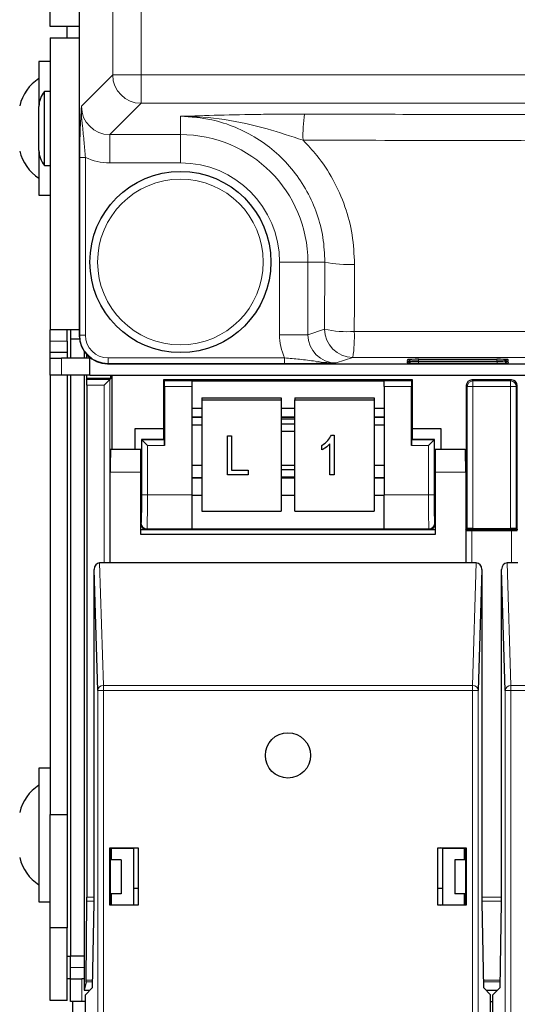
# Model space of a CAD drawing. Header units: millimetres. Extents: x 5 to 418, y 2 to 292.
# Tile 4 of 53: x 54 to 65, y 117 to 139. Entities that reach past the tile are written whole.
import ezdxf

# ---------------------------------------------------------------- set-up
doc = ezdxf.new("R2010")
doc.units = ezdxf.units.MM

msp = doc.modelspace()

# ---------------------------------------------------------------- linework, layer by layer
at = {"color": 7, "linetype": 'Continuous', "lineweight": 25}
for p, q in [((55.4576, 214.5853), (55.4576, 131.8449)), ((54.8168, 138.6651), (54.8168, 209.9151)), ((55.4576, 138.6651), (54.8168, 138.6651)), ((55.1918, 138.4151), (55.1918, 138.6651)), ((54.8168, 138.4151), (54.8168, 131.9651)), ((54.8168, 138.4151), (55.4576, 138.4151)), ((54.8168, 137.8901), (54.5668, 137.8901)), ((54.5668, 137.8901), (54.5668, 136.9006)), ((54.8168, 137.2313), (54.6918, 137.2313)), ((54.6918, 137.0625), (54.6918, 137.2313)), ((54.6918, 135.5988), (54.6918, 137.0625)), ((54.5668, 136.8002), (54.5668, 136.9006)), ((54.5668, 135.9295), (54.5668, 136.8002)), ((54.5668, 135.9295), (54.5668, 134.9401)), ((54.6918, 135.5988), (54.8168, 135.5988)), ((54.5668, 134.9401), (54.8168, 134.9401)), ((55.4576, 131.9651), (54.8168, 131.9651)), ((54.8168, 131.7151), (54.8168, 131.9651)), ((55.1918, 131.7151), (55.1918, 131.9651)), ((55.2668, 131.9651), (55.2668, 131.7651)), ((55.4628, 131.7651), (55.2668, 131.7651)), ((55.2668, 131.7651), (55.2668, 131.3401)), ((55.4576, 131.8449), (55.4576, 131.8449)), ((54.8168, 131.4651), (54.8168, 131.7151)), ((55.1918, 131.7151), (55.1918, 131.4651)), ((55.1918, 131.4651), (54.8168, 131.4651)), ((54.8168, 131.3401), (54.8168, 131.4651)), ((54.8168, 130.9651), (54.8168, 131.3401)), ((54.8168, 131.3401), (55.0668, 131.3401)), ((55.6918, 131.3401), (55.0668, 131.3401)), ((55.1918, 131.4651), (55.1918, 131.3401)), ((55.5668, 131.4923), (55.5668, 131.3401)), ((55.6153, 131.4302), (55.6153, 131.3401)), ((55.6918, 130.9651), (55.6918, 131.3575)), ((62.9532, 131.3174), (64.6804, 131.3174)), ((56.0828, 131.2203), (95.5324, 131.2203)), ((62.9509, 131.2738), (64.6827, 131.2738)), ((64.9141, 131.271), (64.916, 131.2709)), ((55.0668, 130.9651), (54.8168, 130.9651)), ((54.8168, 130.9651), (54.8168, 121.2651)), ((55.6918, 130.9651), (55.0668, 130.9651)), ((55.1918, 130.9651), (55.1918, 121.2651)), ((55.2668, 130.9651), (55.2668, 118.1401)), ((55.5668, 130.9651), (55.5668, 117.3901)), ((55.6153, 130.9651), (55.6153, 130.8901)), ((55.6153, 130.8901), (55.6208, 130.8682)), ((56.1533, 130.8901), (55.6153, 130.8901)), ((55.6918, 130.9651), (97.1418, 130.9651)), ((56.1314, 130.8682), (56.0064, 130.7432)), ((56.1314, 130.8682), (56.1533, 130.8901)), ((56.1533, 130.8901), (56.1533, 130.9651)), ((56.1793, 130.9651), (56.1793, 129.3228)), ((57.3168, 130.8617), (57.3168, 129.7877)), ((57.3386, 130.8398), (57.3168, 130.8617)), ((62.8168, 130.8617), (57.3168, 130.8617)), ((62.7949, 130.8398), (62.8168, 130.8617)), ((62.8168, 129.7877), (62.8168, 130.8617)), ((65.0043, 130.8617), (64.1293, 130.8617)), ((55.6213, 130.7432), (55.6213, 119.4418)), ((57.3408, 130.7149), (57.3408, 129.4149)), ((57.9418, 130.8421), (62.1918, 130.8421)), ((57.9418, 130.8421), (57.9418, 130.8398)), ((57.9418, 130.8398), (57.9418, 130.7149)), ((57.9418, 130.7149), (57.9418, 128.3227)), ((62.1918, 130.8421), (62.1918, 130.8398)), ((62.1918, 130.7149), (62.1918, 130.8398)), ((62.1918, 130.7149), (62.1918, 128.3227)), ((62.7928, 129.4149), (62.7928, 130.7149)), ((64.0043, 130.7367), (64.0043, 127.5617)), ((65.1293, 127.5617), (65.1293, 130.7367)), ((58.1668, 130.4682), (59.9168, 130.4682)), ((58.1668, 130.4682), (58.1668, 130.4247)), ((59.9168, 130.4682), (59.9168, 130.4247)), ((60.2168, 130.4682), (61.9668, 130.4682)), ((60.2168, 130.4682), (60.2168, 130.4247)), ((61.9668, 130.4682), (61.9668, 130.4247)), ((57.9418, 130.2421), (58.1668, 130.2421)), ((58.1668, 130.4247), (59.9168, 130.4247)), ((58.1668, 130.4247), (58.1668, 127.9627)), ((59.9168, 130.4247), (59.9168, 127.9627)), ((59.9168, 130.2421), (60.2168, 130.2421)), ((60.2168, 130.4247), (61.9668, 130.4247)), ((60.2168, 127.9627), (60.2168, 130.4247)), ((61.9668, 130.4247), (61.9668, 127.9627)), ((61.9668, 130.2421), (62.1918, 130.2421)), ((57.9418, 130.0416), (58.1668, 130.0416)), ((59.9168, 130.0416), (60.2168, 130.0416)), ((60.2168, 129.9959), (59.9168, 129.9959)), ((61.9668, 130.0416), (62.1918, 130.0416)), ((56.6918, 129.7877), (57.3168, 129.7877)), ((56.6918, 129.3228), (56.6918, 129.7877)), ((57.3168, 129.7877), (57.3168, 129.5617)), ((57.9418, 129.8694), (58.1668, 129.8694)), ((60.2168, 129.8819), (59.9168, 129.8819)), ((61.9668, 129.8694), (62.1918, 129.8694)), ((62.8168, 129.5617), (62.8168, 129.7877)), ((62.8168, 129.7877), (63.4418, 129.7877)), ((63.4418, 129.7877), (63.4418, 129.3228)), ((57.3386, 129.5398), (57.3168, 129.5617)), ((57.3168, 129.5617), (57.3168, 129.5438)), ((58.7298, 129.6295), (58.8207, 129.6295)), ((58.7298, 129.629), (58.7298, 129.6295)), ((58.7298, 129.629), (58.8207, 129.629)), ((58.7298, 128.7673), (58.7298, 129.629)), ((58.8207, 129.629), (58.8207, 129.6295)), ((58.8207, 129.629), (58.8207, 128.8681)), ((59.9168, 129.7282), (60.2168, 129.7282)), ((61.0264, 129.6407), (61.0854, 129.6407)), ((61.0264, 129.6402), (61.0264, 129.6407)), ((61.0264, 129.6402), (61.0854, 129.6402)), ((61.0854, 129.6402), (61.0854, 129.6407)), ((61.0854, 129.6402), (61.0854, 128.7673)), ((62.7949, 129.5398), (62.8168, 129.5617)), ((62.8168, 129.5438), (62.8168, 129.5617)), ((57.3168, 129.5438), (56.8347, 129.5438)), ((56.8386, 129.5398), (56.8347, 129.5438)), ((56.8347, 129.5438), (56.8347, 128.8228)), ((56.9636, 129.4149), (56.8386, 129.5398)), ((60.8127, 129.4164), (60.8127, 129.4168)), ((60.8127, 129.3157), (60.8127, 129.4164)), ((60.9945, 128.7673), (60.9945, 129.45)), ((63.2989, 129.5438), (62.8168, 129.5438)), ((63.2949, 129.5398), (63.1699, 129.4149)), ((63.2949, 129.5398), (63.2989, 129.5438)), ((63.2989, 128.8228), (63.2989, 129.5438)), ((56.8168, 129.3228), (56.1505, 129.3228)), ((56.8347, 129.3228), (56.8168, 129.3228)), ((56.8168, 128.8228), (56.8168, 129.3228)), ((63.3168, 129.3228), (63.2989, 129.3228)), ((63.9831, 129.3228), (63.3168, 129.3228)), ((63.3168, 129.3228), (63.3168, 128.8228)), ((58.1668, 128.9713), (57.9418, 128.9713)), ((60.2168, 128.9713), (59.9168, 128.9713)), ((62.1918, 128.9713), (61.9668, 128.9713)), ((56.1418, 126.8228), (56.1418, 128.8228)), ((56.8168, 127.4478), (56.8168, 128.8228)), ((58.1668, 128.7013), (57.9418, 128.7013)), ((59.1843, 128.7673), (58.7298, 128.7673)), ((58.8207, 128.8685), (59.1843, 128.8685)), ((58.8207, 128.8681), (59.1843, 128.8681)), ((59.1843, 128.8681), (59.1843, 128.8685)), ((59.1843, 128.8681), (59.1843, 128.7673)), ((60.2168, 128.8763), (59.9168, 128.8763)), ((59.9168, 128.7226), (60.2168, 128.7226)), ((60.2168, 128.7013), (59.9168, 128.7013)), ((61.0854, 128.7673), (60.9945, 128.7673)), ((62.1918, 128.7013), (61.9668, 128.7013)), ((63.3168, 128.8228), (63.3168, 127.4478)), ((63.9918, 128.8228), (63.9918, 126.8228)), ((56.8168, 128.3228), (56.8259, 128.3228)), ((57.9418, 128.3227), (57.9418, 127.5728)), ((57.9418, 128.3185), (58.1668, 128.3185)), ((59.9168, 128.3185), (60.2168, 128.3185)), ((61.9668, 128.3185), (62.1918, 128.3185)), ((62.1918, 127.5728), (62.1918, 128.3227)), ((63.3076, 128.3228), (63.3168, 128.3228)), ((58.1668, 127.9627), (59.9168, 127.9627)), ((60.2168, 127.9627), (61.9668, 127.9627)), ((56.8168, 127.5617), (56.9418, 127.5617)), ((63.3168, 127.4478), (56.8168, 127.4478)), ((56.9418, 127.5617), (63.1918, 127.5617)), ((57.9418, 127.5728), (57.9418, 127.5713)), ((57.9418, 127.5713), (62.1918, 127.5713)), ((62.1918, 127.5728), (62.1918, 127.5713)), ((63.1918, 127.5617), (63.3168, 127.5617)), ((63.9918, 127.5617), (64.0043, 127.5617)), ((64.0021, 127.5398), (63.9918, 127.5502)), ((64.0261, 127.5836), (64.0043, 127.5617)), ((64.0043, 127.5617), (65.1293, 127.5617)), ((64.1271, 127.5377), (65.0064, 127.5377)), ((64.1511, 127.5857), (64.9824, 127.5857)), ((65.1074, 127.5836), (65.1293, 127.5617)), ((65.1293, 127.5617), (65.1418, 127.5617)), ((56.1418, 126.8228), (55.9077, 126.8228)), ((63.9918, 126.8228), (56.1418, 126.8228)), ((64.2259, 126.8228), (63.9918, 126.8228)), ((65.1418, 126.8228), (64.9077, 126.8228)), ((55.8646, 124.0083), (55.7838, 126.6798)), ((55.7838, 119.3228), (55.7838, 126.6798)), ((64.3498, 126.6798), (64.269, 124.0083)), ((64.3498, 126.6798), (64.3498, 119.3228)), ((64.8646, 124.0083), (64.7838, 126.6798)), ((64.7838, 119.3228), (64.7838, 126.6798)), ((54.8168, 122.2901), (54.5668, 122.2901)), ((54.5668, 122.2901), (54.5668, 119.3401)), ((54.8168, 121.2651), (55.1918, 121.2651)), ((54.8168, 118.7651), (54.8168, 121.2651)), ((55.1918, 121.2651), (55.1918, 118.7651)), ((56.1318, 120.5328), (56.1401, 120.5245)), ((56.1318, 120.5328), (56.7568, 120.5328)), ((56.1318, 119.2628), (56.1318, 120.5328)), ((56.1418, 120.5245), (56.1401, 120.5245)), ((56.1401, 120.5245), (56.1401, 119.3228)), ((56.1418, 120.5245), (56.1673, 120.522)), ((56.1537, 120.5151), (56.1613, 120.5226)), ((56.1537, 120.5151), (56.1537, 120.2651)), ((56.1673, 120.522), (56.6543, 120.5228)), ((56.1673, 120.2651), (56.1673, 120.522)), ((56.6543, 120.5228), (56.6999, 120.532)), ((56.6543, 120.5228), (56.6543, 119.2728)), ((56.6999, 120.532), (56.7559, 120.532)), ((56.7568, 120.5328), (56.7559, 120.532)), ((56.7559, 120.532), (56.7559, 119.2637)), ((56.7568, 120.5328), (56.7568, 119.2628)), ((63.3768, 120.5328), (64.0018, 120.5328)), ((63.3768, 119.2628), (63.3768, 120.5328)), ((63.3768, 120.5328), (63.3777, 120.532)), ((63.3777, 119.2637), (63.3777, 120.532)), ((63.3777, 120.532), (63.4337, 120.532)), ((63.4793, 120.5228), (63.4337, 120.532)), ((63.4793, 120.5228), (63.9663, 120.522)), ((63.4793, 120.5228), (63.4793, 119.2728)), ((63.9918, 120.5245), (63.9663, 120.522)), ((63.9663, 120.2651), (63.9663, 120.522)), ((63.9723, 120.5226), (63.9798, 120.5151)), ((63.9798, 120.2651), (63.9798, 120.5151)), ((63.9935, 120.5245), (63.9918, 120.5245)), ((64.0018, 120.5328), (63.9935, 120.5245)), ((63.9935, 119.3228), (63.9935, 120.5245)), ((64.0018, 120.5328), (64.0018, 119.2628)), ((56.3793, 120.2651), (56.1401, 120.2651)), ((56.3793, 120.2651), (56.3793, 119.5151)), ((63.7543, 120.2651), (63.7543, 119.5151)), ((63.9935, 120.2651), (63.7543, 120.2651)), ((56.6543, 119.6401), (56.7559, 119.6401)), ((63.3777, 119.6401), (63.4793, 119.6401)), ((54.5668, 119.3401), (54.8168, 119.3401)), ((55.6136, 117.6123), (55.6212, 119.3534)), ((56.3793, 119.5151), (56.1401, 119.5151)), ((56.1537, 119.5151), (56.1537, 119.2723)), ((56.1673, 119.2737), (56.1673, 119.5151)), ((63.9935, 119.5151), (63.7543, 119.5151)), ((63.9663, 119.2737), (63.9663, 119.5151)), ((63.9798, 119.2723), (63.9798, 119.5151)), ((55.7511, 117.4478), (55.7838, 119.3228)), ((56.1318, 119.2628), (56.1402, 119.2712)), ((56.7568, 119.2628), (56.1318, 119.2628)), ((56.1401, 119.3228), (56.1402, 119.2712)), ((56.1402, 119.2712), (56.1427, 119.2712)), ((56.1673, 119.2737), (56.1427, 119.2712)), ((56.1673, 119.2737), (56.6543, 119.2728)), ((56.6999, 119.2637), (56.6543, 119.2728)), ((56.7559, 119.2637), (56.6999, 119.2637)), ((56.7568, 119.2628), (56.7559, 119.2637)), ((63.3768, 119.2628), (63.3777, 119.2637)), ((64.0018, 119.2628), (63.3768, 119.2628)), ((63.4337, 119.2637), (63.3777, 119.2637)), ((63.4337, 119.2637), (63.4793, 119.2728)), ((63.4793, 119.2728), (63.9663, 119.2737)), ((63.9663, 119.2737), (63.9909, 119.2712)), ((63.9909, 119.2712), (63.9934, 119.2712)), ((63.9934, 119.2712), (63.9935, 119.3228)), ((64.0018, 119.2628), (63.9934, 119.2712)), ((64.3498, 119.3228), (64.3825, 117.4478)), ((64.7511, 117.4478), (64.7838, 119.3228)), ((55.1918, 118.7651), (54.8168, 118.7651)), ((54.8168, 117.1651), (54.8168, 118.7651)), ((55.1918, 117.1651), (55.1918, 118.7651)), ((55.1918, 118.1401), (55.2668, 118.1401)), ((55.5668, 118.1401), (55.2668, 118.1401)), ((55.2668, 117.8901), (55.2668, 118.1401)), ((55.2668, 117.6401), (55.2668, 117.8901)), ((55.2668, 117.6401), (55.1918, 117.6401)), ((55.2668, 117.1401), (55.2668, 117.6401)), ((55.2668, 117.6401), (55.5168, 117.6401)), ((55.5668, 117.6401), (55.5168, 117.6401)), ((55.6132, 117.5757), (55.5668, 117.3901)), ((55.5668, 117.3901), (55.6933, 117.3901)), ((55.5918, 117.2886), (55.7511, 117.4478)), ((64.3825, 117.4478), (64.5418, 117.2886)), ((64.4403, 117.3901), (64.6933, 117.3901)), ((64.5918, 117.2886), (64.7511, 117.4478)), ((55.5918, 100.6979), (55.5918, 117.2886)), ((64.5418, 100.6979), (64.5418, 117.2886)), ((64.5918, 100.6979), (64.5918, 117.2886)), ((55.1918, 117.1651), (54.8168, 117.1651)), ((55.5168, 117.1401), (55.2668, 117.1401)), ((55.3168, 108.6518), (55.3168, 117.1401)), ((55.5918, 117.1401), (55.5168, 117.1401)), ((64.5418, 117.1401), (64.5918, 117.1401))]:
    msp.add_line(p, q, dxfattribs=at)
at = {"color": 7, "linetype": 'Continuous', "lineweight": 18}
for p, q in [((55.4576, 214.5853), (55.4576, 131.8449)), ((56.1969, 137.5943), (56.1969, 214.339)), ((56.821, 214.339), (56.821, 137.5943)), ((55.5056, 136.903), (56.1969, 137.5943)), ((56.821, 137.5943), (56.1969, 137.5943)), ((56.821, 137.5943), (56.821, 136.9701)), ((56.821, 137.5943), (96.5626, 137.5943)), ((56.821, 136.9701), (56.1297, 136.2789)), ((96.5626, 136.9701), (56.821, 136.9701)), ((57.6918, 136.682), (57.6918, 136.2789)), ((56.1297, 136.2789), (57.6918, 136.2789)), ((56.1297, 136.2789), (56.1297, 135.6547)), ((57.6918, 136.2789), (57.6918, 135.6547)), ((55.4683, 131.8484), (55.4683, 135.7757)), ((55.4683, 135.7757), (55.5932, 135.7757)), ((55.5932, 135.7757), (55.5932, 131.8484)), ((57.6918, 135.6547), (56.1297, 135.6547)), ((59.8814, 131.8608), (59.8814, 133.4651)), ((60.5056, 133.4651), (59.8814, 133.4651)), ((60.8815, 133.4651), (60.5056, 133.4651)), ((60.5056, 133.4651), (60.5056, 131.8608)), ((60.875, 131.9839), (60.8815, 133.4651)), ((60.5056, 131.8608), (60.875, 131.9839)), ((55.4576, 131.8449), (55.4683, 131.8484)), ((55.4683, 131.8484), (55.5932, 131.8484)), ((60.5056, 131.8608), (59.8814, 131.8608)), ((54.8168, 131.7151), (55.1918, 131.7151)), ((55.0668, 131.3401), (55.0668, 130.9651)), ((56.0934, 131.2238), (56.0934, 131.3488)), ((56.0934, 131.3488), (59.9913, 131.3488)), ((59.9913, 131.2238), (59.9913, 131.3488)), ((61.4992, 131.359), (61.132, 131.2367)), ((62.7017, 131.2829), (62.7033, 131.3131)), ((62.7241, 131.3148), (62.7033, 131.3131)), ((62.9511, 131.2785), (62.9511, 131.3174)), ((64.6824, 131.2785), (64.6824, 131.3174)), ((64.9303, 131.3131), (64.9095, 131.3148)), ((64.9303, 131.3131), (64.9319, 131.2829)), ((56.0934, 131.2238), (56.0828, 131.2203)), ((59.9913, 131.2238), (56.0934, 131.2238)), ((62.6994, 131.2392), (62.701, 131.2695)), ((62.7218, 131.2712), (62.701, 131.2695)), ((62.9489, 131.2349), (62.9489, 131.2738)), ((64.6847, 131.2349), (62.9489, 131.2349)), ((64.6824, 131.2785), (62.9511, 131.2785)), ((64.6847, 131.2349), (64.6847, 131.2738)), ((64.9326, 131.2695), (64.9118, 131.2712)), ((64.9326, 131.2695), (64.9341, 131.2392)), ((55.6208, 130.8682), (56.1314, 130.8682)), ((56.1314, 130.8682), (56.1314, 126.8228)), ((64.1293, 130.8617), (64.1511, 130.8398)), ((64.9824, 130.8398), (65.0043, 130.8617)), ((56.0064, 130.7432), (55.6213, 130.7432)), ((56.0064, 126.8228), (56.0064, 130.7432)), ((57.3386, 130.8398), (57.9418, 130.8398)), ((57.9418, 130.7149), (57.3408, 130.7149)), ((62.1918, 130.8398), (62.7949, 130.8398)), ((62.7928, 130.7149), (62.1918, 130.7149)), ((64.0261, 130.7149), (64.0043, 130.7367)), ((64.0261, 127.5836), (64.0261, 130.7149)), ((64.0261, 130.7149), (64.1511, 130.7149)), ((64.1511, 130.7149), (64.1511, 130.8398)), ((64.1511, 130.8398), (64.9824, 130.8398)), ((64.9824, 130.7149), (64.1511, 130.7149)), ((64.1511, 130.7149), (64.1511, 127.5857)), ((64.9824, 130.7149), (64.9824, 130.8398)), ((64.9824, 127.5857), (64.9824, 130.7149)), ((64.9824, 130.7149), (65.1074, 130.7149)), ((65.1293, 130.7367), (65.1074, 130.7149)), ((65.1074, 130.7149), (65.1074, 127.5836)), ((57.9418, 130.0446), (58.1668, 130.0446)), ((59.9168, 130.0446), (60.2168, 130.0446)), ((61.9668, 130.0446), (62.1918, 130.0446)), ((56.8386, 129.5398), (57.3386, 129.5398)), ((56.8386, 128.3227), (56.8386, 129.5398)), ((56.9636, 129.4149), (56.9636, 128.3227)), ((57.3408, 129.4149), (56.9636, 129.4149)), ((63.1699, 129.4149), (62.7928, 129.4149)), ((62.7949, 129.5398), (63.2949, 129.5398)), ((63.1699, 128.3227), (63.1699, 129.4149)), ((63.2949, 129.5398), (63.2949, 128.3227)), ((56.8168, 128.8228), (56.1418, 128.8228)), ((57.9418, 128.6896), (58.1668, 128.6896)), ((59.9168, 128.6896), (60.2168, 128.6896)), ((61.9668, 128.6896), (62.1918, 128.6896)), ((63.9918, 128.8228), (63.3168, 128.8228)), ((56.9636, 128.3227), (56.8386, 128.3227)), ((56.9636, 128.3227), (57.9418, 128.3227)), ((62.1918, 128.3227), (63.1699, 128.3227)), ((63.2949, 128.3227), (63.1699, 128.3227)), ((56.8168, 127.6867), (56.8279, 127.6978)), ((63.3056, 127.6978), (63.3168, 127.6867)), ((56.9529, 127.5728), (56.9418, 127.5617)), ((57.9418, 127.5728), (56.9529, 127.5728)), ((63.1807, 127.5728), (62.1918, 127.5728)), ((63.1918, 127.5617), (63.1807, 127.5728)), ((64.0021, 126.8228), (64.0021, 127.5398)), ((64.1271, 127.5377), (64.1271, 126.8228)), ((65.0064, 126.8228), (65.0064, 127.5377)), ((55.9077, 126.8228), (55.9895, 124.1165)), ((64.144, 124.1165), (64.2259, 126.8228)), ((64.9077, 126.8228), (64.9895, 124.1165)), ((55.8646, 100.4251), (55.8646, 124.0083)), ((55.9895, 124.0083), (55.8646, 124.0083)), ((55.9895, 124.0083), (55.9895, 124.1165)), ((55.9895, 124.1165), (64.144, 124.1165)), ((55.9895, 124.0083), (55.9895, 100.4251)), ((64.144, 124.0083), (55.9895, 124.0083)), ((64.144, 124.0083), (64.144, 124.1165)), ((64.144, 100.4251), (64.144, 124.0083)), ((64.144, 124.0083), (64.269, 124.0083)), ((64.269, 124.0083), (64.269, 100.4251)), ((64.9895, 124.0083), (64.8646, 124.0083)), ((64.8646, 100.4251), (64.8646, 124.0083)), ((64.9895, 124.0083), (64.9895, 124.1165)), ((64.9895, 124.1165), (73.144, 124.1165)), ((64.9895, 124.0083), (64.9895, 100.4251)), ((73.144, 124.0083), (64.9895, 124.0083)), ((55.7838, 119.3534), (55.6212, 119.3534)), ((55.6213, 119.4418), (55.7838, 119.4418)), ((64.3498, 119.4418), (64.7838, 119.4418)), ((64.7838, 119.3534), (64.3498, 119.3534)), ((55.2668, 117.8901), (55.5668, 117.8901)), ((55.5168, 117.6401), (55.5168, 117.1401)), ((55.6136, 117.6123), (55.7539, 117.6123)), ((64.3796, 117.6123), (64.7539, 117.6123)), ((55.7533, 117.5757), (55.6132, 117.5757)), ((64.7533, 117.5757), (64.3803, 117.5757))]:
    msp.add_line(p, q, dxfattribs=at)
at = {"color": 7, "linetype": 'Continuous', "lineweight": 25}
for centre, radius in [((57.6918, 133.4651), 2), ((60.0668, 122.5728), 0.5)]:
    msp.add_circle(centre, radius, dxfattribs=at)
at = {"color": 7, "linetype": 'Continuous', "lineweight": 18}
msp.add_circle((57.6918, 133.4651), 1.8293, dxfattribs=at)
at = {"color": 7, "linetype": 'Continuous', "lineweight": 25}
for centre, radius, start, end in [((55.1132, 136.6775), 1, 123.11889, 166.25869), ((55.0668, 136.9006), 0.5, 138.59038, 180), ((55.1132, 136.1526), 1, 193.74131, 236.88111), ((55.0668, 135.9295), 0.5, 180, 221.40962), ((55.1132, 121.0775), 1, 123.11889, 166.25869), ((55.1132, 120.5526), 1, 193.74131, 236.88111)]:
    msp.add_arc(centre, radius, start, end, dxfattribs=at)
at = {"color": 7, "linetype": 'Continuous', "lineweight": 18}
for centre, radius, start, end in [((56.823, 137.5963), 0.6262, 180.1836, 269.8164), ((63.3583, 136.2719), 2.961, 171.07727, 182.24662), ((57.6918, 133.4651), 2.8138, 0, 90), ((57.6918, 133.4651), 2.1897, 0, 90), ((61.3885, 135.7431), 2.3338, 257.45266, 273.64576), ((61.3821, 134.2095), 2.2826, 257.1652, 273.72652), ((61.5002, 131.9842), 0.6252, 180.02637, 269.90378), ((58.6237, 131.8032), 2.9096, 351.2179, 2.53076), ((62.7017, 131.4079), 0.125, 269.99831, 312.89868), ((64.9318, 131.4079), 0.125, 227.10132, 270.00169), ((62.6994, 131.3642), 0.125, 269.99831, 312.95328), ((64.9341, 131.3642), 0.125, 227.04672, 270.00169), ((64.1512, 130.7148), 0.125, 90.02044, 179.97956), ((64.9824, 130.7148), 0.125, 0.02044, 89.97956), ((56.9529, 127.6979), 0.125, 180.02044, 269.97956), ((63.1806, 127.6979), 0.125, 270.02044, 359.97956), ((55.9829, 123.9979), 0.1188, 86.77579, 175.01964), ((64.1507, 123.9979), 0.1188, 4.98036, 93.22421), ((64.9829, 123.9979), 0.1188, 86.77579, 175.01964)]:
    msp.add_arc(centre, radius, start, end, dxfattribs=at)
for centre, major_axis, ratio, start_param, end_param in [((56.1332, 136.9064), (0.4456, 0.4456), 0.9918461, 2.357564, 3.9256213), ((56.1332, 136.9064), (0.8863, 0.8863), 0.9972647, 3.4823146, 3.9256213), ((56.0938, 131.8489), (0.5935, 0.1977), 0.9990857, 2.8205423, 4.3904252), ((56.0938, 131.8489), (-0.4751, -0.1582), 0.9984779, 5.962135, 7.5320179), ((61.1332, 131.862), (-1.1878, -0.3956), 0.9984779, 5.962135, 6.3841926), ((61.1332, 131.862), (0.5957, 0.1984), 0.9954497, 2.8205423, 4.3904252), ((62.9536, 131.3131), (0.2503, 0), 0.0174391, 2.8618814, 3.1406793), ((64.6799, 131.3131), (0.2503, 0), 0.0174391, 0.0009134, 0.2892288), ((62.9514, 131.2695), (0.2503, 0), 0.0174391, 2.8618814, 3.1406793), ((64.6815, 131.2829), (0.2503, 0), 0.0174709, 5.2588301, 6.284102), ((64.6838, 131.2392), (0.2503, 0), 0.0174709, 5.2588301, 6.284102), ((64.6822, 131.2695), (0.2503, 0), 0.0174391, 0.0009134, 0.2892288), ((56.8277, 128.3227), (0, 0.625), 0.0174551, 3.1590459, 4.712389), ((56.9527, 128.3227), (0, 0.75), 0.0145459, 3.1590459, 4.712389), ((63.1809, 128.3227), (0, 0.75), 0.0145459, 1.5707963, 3.1241394), ((63.3058, 128.3227), (0, 0.625), 0.0174551, 1.5707963, 3.1241394)]:
    msp.add_ellipse(centre, major_axis=major_axis, ratio=ratio, start_param=start_param, end_param=end_param, dxfattribs=at)
at = {"color": 7, "linetype": 'Continuous', "lineweight": 25}
for centre, major_axis, ratio, start_param, end_param in [((56.0834, 131.8454), (0.5937, 0.1978), 0.9987209, 2.8205423, 4.3904252), ((62.9536, 131.3131), (0.2503, 0), 0.0174391, 1.572622, 2.8618814), ((64.6799, 131.3131), (0.2503, 0), 0.0174391, 0.2892288, 1.5689707), ((62.9498, 131.2392), (0.2503, 0), 0.0174709, 3.1406759, 4.7087332), ((62.9521, 131.2829), (0.2503, 0), 0.0174709, 3.1406759, 4.7087332), ((62.9514, 131.2695), (0.2503, 0), 0.0174391, 1.572622, 2.8618814), ((64.6815, 131.2829), (0.2503, 0), 0.0174709, 4.7160448, 5.2588301), ((64.6822, 131.2695), (0.2503, 0), 0.0174391, 0.2892288, 1.5689707), ((64.6838, 131.2392), (0.2503, 0), 0.0174709, 4.7160448, 5.2588301), ((55.6208, 130.7432), (0, 0.125), 0.0043634, 4.712389, 6.265732), ((64.1293, 130.7367), (-0.0884, 0.0884), 0.9996955, 5.4979394, 7.0684312), ((65.0043, 130.7367), (0.0884, 0.0884), 0.9996955, 5.4979394, 7.0684312), ((57.3386, 130.7149), (0, 0.125), 0.0174551, 4.712389, 6.265732), ((62.795, 130.7149), (0, 0.125), 0.0174551, 0.0174533, 1.5707963), ((57.3386, 129.4149), (0, 0.125), 0.0174551, 4.712389, 6.265732), ((62.795, 129.4149), (0, 0.125), 0.0174551, 0.0174533, 1.5707963), ((56.1505, 128.8228), (0, 0.5), 0.0174551, 0, 1.5707963), ((63.9831, 128.8228), (0, 0.5), 0.0174551, 4.712389, 6.2831853), ((56.8259, 128.8228), (0, 0.5), 0.0174551, 3.1415927, 4.712389), ((63.3076, 128.8228), (0, 0.5), 0.0174551, 1.5707963, 3.1415927), ((56.9418, 127.6867), (-0.0884, -0.0884), 0.9996955, 5.4979394, 7.0684312), ((63.1918, 127.6867), (0.0884, -0.0884), 0.9996955, 5.4979394, 7.0684312), ((64.1271, 127.5399), (0.125, 0), 0.0174551, 3.1590459, 4.712389), ((64.1511, 127.5835), (0.125, 0), 0.0174551, 1.5707963, 3.1241394), ((64.9824, 127.5835), (0.125, 0), 0.0174551, 0.0174533, 1.5707963), ((65.0064, 127.5399), (0.125, 0), 0.0174551, 4.712389, 6.265732), ((55.9088, 126.6785), (-0.0044, 0.1443), 0.8659265, 6.2570117, 7.8190817), ((64.2248, 126.6785), (0.0044, 0.1443), 0.8659265, 4.7472889, 6.3093589), ((64.9088, 126.6785), (-0.0044, 0.1443), 0.8659265, 6.2570117, 7.8190817), ((55.6208, 119.4418), (0, 0.125), 0.0043634, 3.9269908, 4.712389), ((55.6132, 117.7007), (0, 0.125), 0.0043634, 3.1590459, 3.9269908)]:
    msp.add_ellipse(centre, major_axis=major_axis, ratio=ratio, start_param=start_param, end_param=end_param, dxfattribs=at)
at = {"color": 7, "linetype": 'Continuous', "lineweight": 18}
for points, knots in [([(55.4683, 135.7757), (55.4692, 135.9037), (55.4709, 136.1772), (55.4849, 136.5677), (55.498, 136.7843), (55.5055, 136.9024), (55.5056, 136.903)], [0, 0, 0, 0, 0.2778344, 0.593669, 0.9980104, 1, 1, 1, 1]), ([(55.5056, 136.903), (55.5056, 136.9023), (55.5031, 136.8433), (55.504, 136.6983), (55.5289, 136.4451), (55.5651, 136.1353), (55.5844, 135.8881), (55.5932, 135.7757)], [0, 0, 0, 0, 0.0019381, 0.1758585, 0.4293534, 0.7403824, 1, 1, 1, 1]), ([(57.6918, 136.682), (57.6932, 136.6821), (57.9725, 136.6909), (58.5401, 136.7081), (59.3, 136.724), (59.9433, 136.7311), (60.2686, 136.7311), (60.4332, 136.7311)], [0, 0, 0, 0, 0.00173867, 0.33273619, 0.6687087, 0.83246481, 1, 1, 1, 1]), ([(60.4332, 136.7311), (62.2126, 136.7266), (65.7715, 136.7174), (71.1166, 136.7097), (76.4654, 136.7065), (82.5303, 136.7086), (89.3092, 136.7175), (94.2981, 136.7322), (96.7932, 136.7395)], [0, 0, 0, 0, 0.1469096, 0.2938191, 0.440903, 0.5879869, 0.7939335, 1, 1, 1, 1]), ([(60.3996, 136.1558), (60.1354, 136.2417), (59.563, 136.4277), (58.6631, 136.6343), (58.0188, 136.6855), (57.6937, 136.682), (57.6918, 136.682)], [0, 0, 0, 0, 0.2972417, 0.643808, 0.997947, 1, 1, 1, 1]), ([(60.8815, 133.4651), (60.8733, 133.6457), (60.8571, 134.0069), (60.7189, 134.5337), (60.4989, 135.0297), (60.1982, 135.4827), (59.8243, 135.8775), (59.3898, 136.206), (58.905, 136.453), (58.3374, 136.6396), (57.9238, 136.6668), (57.6918, 136.682)], [0, 0, 0, 0, 0.1076275, 0.2152571, 0.3229368, 0.430617, 0.5384832, 0.6463486, 0.75421, 0.8620694, 1, 1, 1, 1]), ([(96.8322, 136.1641), (94.3335, 136.1568), (89.3347, 136.1422), (81.4701, 136.1318), (73.9639, 136.1314), (66.8203, 136.1397), (62.5401, 136.1504), (60.3996, 136.1558)], [0, 0, 0, 0, 0.2059479, 0.4120157, 0.6473558, 0.8236403, 1, 1, 1, 1]), ([(60.3996, 136.1558), (60.5044, 136.0446), (60.755, 135.7787), (61.0773, 135.2876), (61.3397, 134.698), (61.5074, 134.0653), (61.5269, 133.6332), (61.5369, 133.414)], [0, 0, 0, 0, 0.1504349, 0.3597402, 0.57508, 0.7845173, 1, 1, 1, 1]), ([(61.5369, 133.414), (61.5351, 132.9988), (61.533, 132.5046), (61.5308, 132.0106), (61.5305, 131.9317)], [0, 0, 0, 0, 0.8403666, 1, 1, 1, 1]), ([(61.5305, 131.9317), (61.9466, 131.9313), (64.0275, 131.9295), (69.4427, 131.9259), (77.781, 131.9238), (86.3339, 131.9265), (93.4275, 131.9317), (97.1836, 131.936), (99.0617, 131.9381)], [0, 0, 0, 0, 0.033285, 0.1664291, 0.4328793, 0.6993295, 0.8496648, 1, 1, 1, 1]), ([(59.9913, 131.3488), (60.1034, 131.3398), (60.3491, 131.32), (60.6531, 131.2769), (60.911, 131.2423), (61.063, 131.2357), (61.1314, 131.2367), (61.132, 131.2367)], [0, 0, 0, 0, 0.2542234, 0.5569179, 0.8001576, 0.9980976, 1, 1, 1, 1]), ([(99.105, 131.3654), (95.9806, 131.362), (89.7316, 131.3553), (80.3307, 131.3516), (70.916, 131.3521), (64.6381, 131.3567), (61.4992, 131.359)], [0, 0, 0, 0, 0.24954869, 0.49909737, 0.74954869, 1, 1, 1, 1]), ([(61.132, 131.2367), (61.1314, 131.2367), (61.0072, 131.234), (60.7881, 131.2295), (60.3921, 131.2247), (60.1194, 131.2241), (59.9913, 131.2238)], [0, 0, 0, 0, 0.0019525, 0.4191595, 0.7271526, 1, 1, 1, 1])]:
    msp.add_open_spline(points, degree=3, knots=knots, dxfattribs=at)
at = {"color": 7, "linetype": 'Continuous', "lineweight": 25}
for points, knots in [([(62.7192, 131.3144), (62.7191, 131.3144), (62.7186, 131.3144), (62.72, 131.3144), (62.7211, 131.3145)], [0, 0, 0, 0, 0.1286551, 1, 1, 1, 1]), ([(64.887, 131.2787), (64.8841, 131.2798), (64.8698, 131.2848), (64.8546, 131.2935), (64.8468, 131.3037), (64.8467, 131.3038)], [0, 0, 0, 0, 0.20290809, 0.99094459, 1, 1, 1, 1]), ([(64.9118, 131.3146), (64.9136, 131.3144), (64.9162, 131.3142), (64.9127, 131.3146), (64.9117, 131.3147)], [0, 0, 0, 0, 0.6839701, 1, 1, 1, 1]), ([(62.7169, 131.2708), (62.7168, 131.2708), (62.7163, 131.2708), (62.7177, 131.2708), (62.7189, 131.2709)], [0, 0, 0, 0, 0.1286551, 1, 1, 1, 1]), ([(60.8127, 129.4168), (60.8624, 129.4499), (60.9511, 129.5089), (61.0034, 129.6004), (61.0264, 129.6407)], [0, 0, 0, 0, 0.5602037, 1, 1, 1, 1]), ([(60.8127, 129.4164), (60.8624, 129.4495), (60.9511, 129.5085), (61.0034, 129.6), (61.0264, 129.6402)], [0, 0, 0, 0, 0.5602037, 1, 1, 1, 1]), ([(60.9945, 129.45), (60.964, 129.4203), (60.9096, 129.3672), (60.8423, 129.3314), (60.8127, 129.3157)], [0, 0, 0, 0, 0.5597552, 1, 1, 1, 1])]:
    msp.add_open_spline(points, degree=3, knots=knots, dxfattribs=at)

doc.saveas('drawing.dxf')
